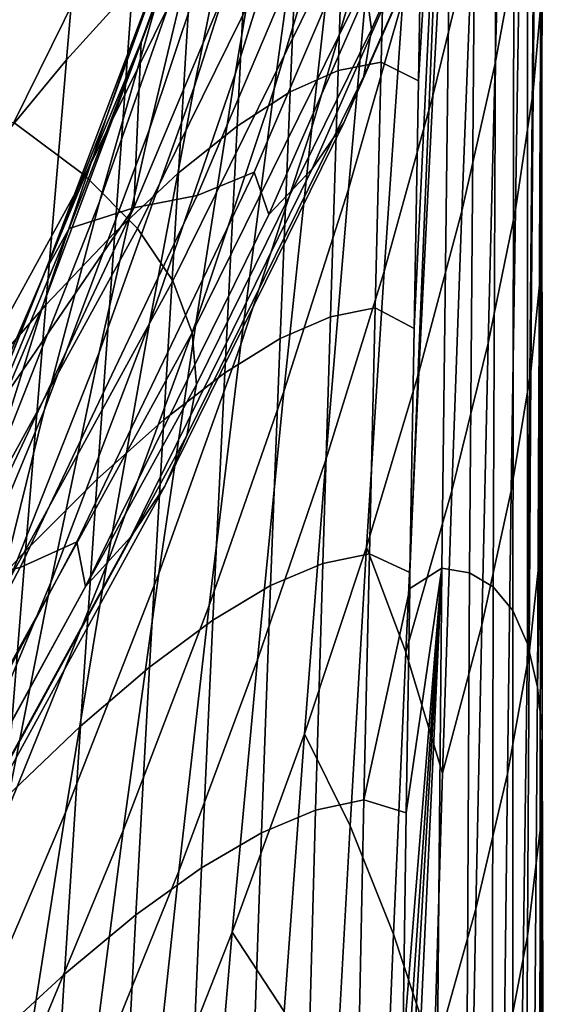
# Model space of a CAD drawing. Header units: metres. Extents: x -166 to 33, y -71 to 34.
# Tile 229 of 256: x 30.37 to 31.4, y -9.45 to -7.52. Entities that reach past the tile are written whole.
import ezdxf

# ---------------------------------------------------------------- set-up
doc = ezdxf.new("R2010")
doc.units = ezdxf.units.M
doc.layers.add('solid_12208131', color=7, linetype='CONTINUOUS')

msp = doc.modelspace()

# ---------------------------------------------------------------- linework, layer by layer
at = {"layer": 'solid_12208131'}
for points in [[(31.196182, -8.596184, 62.945152), (31.133375, -8.635909, 62.491146), (31.133886, -8.604409, 62.491131), (31.222565, -6.44083, 62.94429)], [(31.133886, -8.604409, 62.491131), (31.141886, -8.124988, 62.490891), (31.222565, -6.44083, 62.94429)], [(31.141886, -8.124988, 62.490891), (31.150351, -7.638161, 62.490631), (31.222565, -6.44083, 62.94429)], [(31.150351, -7.638161, 62.490631), (31.159149, -7.146088, 62.490349), (31.222565, -6.44083, 62.94429)], [(31.250948, -8.605119, 63.40873), (31.196182, -8.596184, 62.945152), (31.222565, -6.44083, 62.94429), (31.267698, -6.444802, 63.407585)], [(31.297665, -8.632771, 63.881416), (31.250948, -8.605119, 63.40873), (31.267698, -6.444802, 63.407585), (31.306736, -6.467184, 63.879536)], [(31.335833, -8.679293, 64.362778), (31.297665, -8.632771, 63.881416), (31.306736, -6.467184, 63.879536), (31.3393, -6.508125, 64.359871)], [(31.364954, -8.744834, 64.852371), (31.335833, -8.679293, 64.362778), (31.3393, -6.508125, 64.359871), (31.365005, -6.567773, 64.84832)], [(31.364954, -8.744834, 64.852371), (31.365005, -6.567773, 64.84832), (31.383474, -6.64628, 65.344589)], [(31.364954, -8.744834, 64.852371), (31.383474, -6.64628, 65.344589), (31.394352, -6.727053, 65.848526), (31.384533, -8.829546, 65.349754)], [(30.935221, -7.15838, 73.3862), (31.006546, -6.673783, 73.485275), (30.86998, -7.150115, 74.261757), (30.790276, -7.624966, 74.14846)], [(30.86998, -7.150115, 74.261757), (30.952894, -6.686075, 74.380463), (30.800337, -7.19834, 75.172264), (30.709248, -7.650553, 75.037994)], [(30.754639, -7.091924, 77.277962), (30.876465, -6.72, 77.454819), (30.665054, -7.357931, 78.309906), (30.536448, -7.711325, 78.115265)], [(30.997799, -7.21984, 72.543251), (31.057888, -6.716722, 72.623848), (30.935221, -7.15838, 73.3862), (30.866718, -7.653735, 73.292862)], [(31.384533, -8.829546, 65.349754), (31.394352, -6.727053, 65.848526), (31.393633, -7.268376, 65.846169)], [(31.354893, -6.740871, 115.289215), (31.045525, -7.444129, 115.302361), (31.05806, -7.536973, 111.242676), (31.371189, -6.824944, 111.227295)], [(30.800337, -7.19834, 75.172264), (30.894566, -6.759451, 75.310677), (30.723459, -7.307666, 76.118065), (30.621466, -7.732792, 75.963036)], [(31.059288, -7.326573, 71.730339), (31.108221, -6.811022, 71.793343), (30.997799, -7.21984, 72.543251), (30.940655, -7.729587, 72.469101)], [(31.256561, -7.349143, 69.456261), (31.279175, -6.809578, 69.48278), (31.208242, -7.129814, 70.213142), (31.178896, -7.667649, 70.179726)], [(31.350142, -7.342659, 67.998032), (31.360344, -6.797336, 68.009766), (31.316853, -7.058619, 68.732674), (31.301649, -7.604141, 68.716682)], [(31.371189, -6.824944, 111.227295), (31.05806, -7.536973, 111.242676), (31.043423, -7.629086, 107.189384), (31.360275, -6.908354, 107.171867)], [(30.723459, -7.307666, 76.118065), (30.829927, -6.892456, 76.277412), (30.637161, -7.476579, 77.100189), (30.523489, -7.875877, 76.92334)], [(31.360275, -6.908354, 107.171867), (31.043423, -7.629086, 107.189384), (31.003912, -7.720442, 103.142265), (31.324451, -6.991079, 103.122711)], [(31.376225, -7.658806, 67.275093), (31.393644, -7.457199, 66.559998), (31.396036, -6.911114, 66.56308), (31.381456, -7.111193, 67.279892)], [(31.119749, -7.477416, 70.943588), (31.158503, -6.948951, 70.991051), (31.059288, -7.326573, 71.730339), (31.01269, -7.850898, 71.673309)], [(30.624004, -6.971553, 59.347897), (30.588436, -7.453097, 59.369755), (30.458294, -7.596865, 58.851925), (30.499611, -7.117122, 58.824314)], [(31.324451, -6.991079, 103.122711), (31.003912, -7.720442, 103.142265), (30.941439, -7.811028, 99.100533), (31.265629, -7.073106, 99.079018)], [(31.301649, -7.604141, 68.716682), (31.316853, -7.058619, 68.732674), (31.256561, -7.349143, 69.456261), (31.23554, -7.894264, 69.43502)], [(30.677675, -7.065948, 131.609192), (30.348682, -7.28345, 135.632751), (30.134676, -7.702623, 135.632767), (30.354769, -7.719986, 131.61261)], [(30.494661, -7.824343, 127.528214), (30.821894, -7.161463, 127.521851), (30.677675, -7.065948, 131.609192), (30.354769, -7.719986, 131.61261)], [(30.827211, -7.81788, 91.013947), (30.715649, -7.863609, 86.970299), (31.032257, -7.11824, 86.94429), (31.143883, -7.077308, 90.989609)], [(30.856237, -7.90087, 95.060883), (30.827211, -7.81788, 91.013947), (31.143883, -7.077308, 90.989609), (31.18404, -7.154461, 95.037422)], [(31.265629, -7.073106, 99.079018), (30.941439, -7.811028, 99.100533), (30.856237, -7.90087, 95.060883), (31.18404, -7.154461, 95.037422)], [(30.637161, -7.476579, 77.100189), (30.754639, -7.091924, 77.277962), (30.536448, -7.711325, 78.115265), (30.41254, -8.0783, 77.919495)], [(30.499611, -7.117122, 58.824314), (30.458294, -7.596865, 58.851925), (30.318024, -7.766118, 58.336811), (30.365322, -7.288896, 58.302773)], [(30.715649, -7.863609, 86.970299), (30.59091, -7.887394, 82.926353), (30.905672, -7.139078, 82.898842), (31.032257, -7.11824, 86.94429)], [(31.088961, -7.118183, 61.972279), (31.077005, -7.601223, 61.974361), (30.992878, -7.617957, 61.456844), (31.00865, -7.134188, 61.45245)], [(31.088961, -7.118183, 61.972279), (31.159149, -7.146088, 62.490349), (31.150351, -7.638161, 62.490631), (31.077005, -7.601223, 61.974361)], [(31.341034, -7.891483, 67.990578), (31.376225, -7.658806, 67.275093), (31.381456, -7.111193, 67.279892), (31.350142, -7.342659, 67.998032)], [(30.905672, -7.139078, 82.898842), (30.59091, -7.887394, 82.926353), (30.605536, -7.560471, 79.184402), (30.696877, -7.309375, 78.862061)], [(31.00865, -7.134188, 61.45245), (30.992878, -7.617957, 61.456844), (30.898474, -7.659852, 60.938793), (30.918512, -7.175618, 60.931541)], [(31.178896, -7.667649, 70.179726), (31.208242, -7.129814, 70.213142), (31.119749, -7.477416, 70.943588), (31.08313, -8.012687, 70.902252)], [(30.790276, -7.624966, 74.14846), (30.86998, -7.150115, 74.261757), (30.709248, -7.650553, 75.037994), (30.621576, -8.114443, 74.9095)], [(30.866718, -7.653735, 73.292862), (30.935221, -7.15838, 73.3862), (30.790276, -7.624966, 74.14846), (30.713587, -8.111351, 74.041321)], [(30.821894, -7.161463, 127.521851), (30.494661, -7.824343, 127.528214), (30.598236, -7.928012, 123.45092), (30.929741, -7.256349, 123.441734)], [(30.918512, -7.175618, 60.931541), (30.898474, -7.659852, 60.938793), (30.793766, -7.726881, 60.420967), (30.818476, -7.242537, 60.410301)], [(30.709248, -7.650553, 75.037994), (30.800337, -7.19834, 75.172264), (30.621466, -7.732792, 75.963036), (30.522808, -8.17205, 75.812378)], [(30.940655, -7.729587, 72.469101), (30.997799, -7.21984, 72.543251), (30.866718, -7.653735, 73.292862), (30.801397, -8.156578, 73.206505)], [(30.929741, -7.256349, 123.441734), (30.598236, -7.928012, 123.45092), (30.667789, -8.030965, 119.380516), (31.003517, -7.350579, 119.368645)], [(30.818476, -7.242537, 60.410301), (30.793766, -7.726881, 60.420967), (30.678732, -7.819015, 59.90414), (30.708473, -7.335009, 59.889458)], [(31.384533, -8.829546, 65.349754), (31.393633, -7.268376, 65.846169), (31.393393, -7.821824, 65.846298)], [(31.391874, -8.006215, 66.56002), (31.393393, -7.821824, 65.846298), (31.393633, -7.268376, 65.846169), (31.393644, -7.457199, 66.559998)], [(30.621466, -7.732792, 75.963036), (30.723459, -7.307666, 76.118065), (30.523489, -7.875877, 76.92334), (30.414543, -8.286207, 76.751015)], [(30.417101, -8.011756, 79.160324), (30.665054, -7.357931, 78.309906), (30.696877, -7.309375, 78.862061), (30.605536, -7.560471, 79.184402)], [(31.01269, -7.850898, 71.673309), (31.059288, -7.326573, 71.730339), (30.940655, -7.729587, 72.469101), (30.886051, -8.248769, 72.401459)], [(30.708473, -7.335009, 59.889458), (30.678732, -7.819015, 59.90414), (30.553347, -7.936229, 59.389065), (30.588436, -7.453097, 59.369755)], [(31.003517, -7.350579, 119.368645), (30.667789, -8.030965, 119.380516), (30.705618, -8.133174, 115.316803), (31.045525, -7.444129, 115.302361)], [(31.23554, -7.894264, 69.43502), (31.256561, -7.349143, 69.456261), (31.178896, -7.667649, 70.179726), (31.151361, -8.211642, 70.152229)], [(31.287746, -8.153722, 68.705612), (31.341034, -7.891483, 67.990578), (31.350142, -7.342659, 67.998032), (31.301649, -7.604141, 68.716682)], [(30.536448, -7.711325, 78.115265), (30.665054, -7.357931, 78.309906), (30.417101, -8.011756, 79.160324), (30.282969, -8.345714, 78.947464)], [(31.045525, -7.444129, 115.302361), (30.705618, -8.133174, 115.316803), (30.71402, -8.234612, 111.259575), (31.05806, -7.536973, 111.242676)], [(30.588436, -7.453097, 59.369755), (30.553347, -7.936229, 59.389065), (30.417582, -8.078494, 58.876507), (30.458294, -7.596865, 58.851925)], [(31.371777, -8.209831, 67.274017), (31.391874, -8.006215, 66.56002), (31.393644, -7.457199, 66.559998), (31.376225, -7.658806, 67.275093)], [(30.523489, -7.875877, 76.92334), (30.637161, -7.476579, 77.100189), (30.41254, -8.0783, 77.919495), (30.292706, -8.460741, 77.724602)], [(31.08313, -8.012687, 70.902252), (31.119749, -7.477416, 70.943588), (31.01269, -7.850898, 71.673309), (30.968451, -8.382695, 71.623009)], [(31.05806, -7.536973, 111.242676), (30.71402, -8.234612, 111.259575), (30.695292, -8.335251, 107.208626), (31.043423, -7.629086, 107.189384)], [(30.417101, -8.011756, 79.160324), (30.605536, -7.560471, 79.184402), (30.463449, -7.928086, 79.651161)], [(30.59091, -7.887394, 82.926353), (30.463449, -7.928086, 79.651161), (30.605536, -7.560471, 79.184402)], [(30.458294, -7.596865, 58.851925), (30.417582, -8.078494, 58.876507), (30.271473, -8.245532, 58.367321), (30.318024, -7.766118, 58.336811)], [(31.077005, -7.601223, 61.974361), (31.065327, -8.084456, 61.976051), (30.977449, -8.102158, 61.460453), (30.992878, -7.617957, 61.456844)], [(31.077005, -7.601223, 61.974361), (31.150351, -7.638161, 62.490631), (31.141886, -8.124988, 62.490891), (31.065327, -8.084456, 61.976051)], [(31.216042, -8.444017, 69.419357), (31.287746, -8.153722, 68.705612), (31.301649, -7.604141, 68.716682), (31.23554, -7.894264, 69.43502)], [(30.713587, -8.111351, 74.041321), (30.790276, -7.624966, 74.14846), (30.621576, -8.114443, 74.9095), (30.537115, -8.590671, 74.787582)], [(30.992878, -7.617957, 61.456844), (30.977449, -8.102158, 61.460453), (30.87887, -8.144759, 60.944843), (30.898474, -7.659852, 60.938793)], [(31.043423, -7.629086, 107.189384), (30.695292, -8.335251, 107.208626), (30.651731, -8.435063, 103.16375), (31.003912, -7.720442, 103.142265)], [(30.621576, -8.114443, 74.9095), (30.709248, -7.650553, 75.037994), (30.522808, -8.17205, 75.812378), (30.427771, -8.623882, 75.667839)], [(30.801397, -8.156578, 73.206505), (30.866718, -7.653735, 73.292862), (30.713587, -8.111351, 74.041321), (30.640314, -8.606114, 73.941727)], [(30.898474, -7.659852, 60.938793), (30.87887, -8.144759, 60.944843), (30.769602, -8.212144, 60.430016), (30.793766, -7.726881, 60.420967)], [(31.33289, -8.444207, 67.987473), (31.371777, -8.209831, 67.274017), (31.376225, -7.658806, 67.275093), (31.341034, -7.891483, 67.990578)], [(31.151361, -8.211642, 70.152229), (31.178896, -7.667649, 70.179726), (31.08313, -8.012687, 70.902252), (31.048553, -8.55473, 70.867477)], [(30.138817, -8.47237, 127.535133), (30.494661, -7.824343, 127.528214), (30.354769, -7.719986, 131.61261), (30.003626, -8.35937, 131.616318)], [(30.41254, -8.0783, 77.919495), (30.536448, -7.711325, 78.115265), (30.282969, -8.345714, 78.947464), (30.153896, -8.694145, 78.733292)], [(31.003912, -7.720442, 103.142265), (30.651731, -8.435063, 103.16375), (30.585247, -8.534034, 99.124168), (30.941439, -7.811028, 99.100533)], [(30.522808, -8.17205, 75.812378), (30.621466, -7.732792, 75.963036), (30.414543, -8.286207, 76.751015), (30.309128, -8.711506, 76.583267)], [(30.793766, -7.726881, 60.420967), (30.769602, -8.212144, 60.430016), (30.649668, -8.304193, 59.916748), (30.678732, -7.819015, 59.90414)], [(30.886051, -8.248769, 72.401459), (30.940655, -7.729587, 72.469101), (30.801397, -8.156578, 73.206505), (30.738829, -8.669539, 73.127213)], [(30.479126, -8.544177, 91.040695), (30.367594, -8.594771, 86.998894), (30.715649, -7.863609, 86.970299), (30.827211, -7.81788, 91.013947)], [(30.496078, -8.632193, 95.086662), (30.479126, -8.544177, 91.040695), (30.827211, -7.81788, 91.013947), (30.856237, -7.90087, 95.060883)], [(30.941439, -7.811028, 99.100533), (30.585247, -8.534034, 99.124168), (30.496078, -8.632193, 95.086662), (30.856237, -7.90087, 95.060883)], [(30.494661, -7.824343, 127.528214), (30.138817, -8.47237, 127.535133), (30.237745, -8.584624, 123.460907), (30.598236, -7.928012, 123.45092)], [(30.678732, -7.819015, 59.90414), (30.649668, -8.304193, 59.916748), (30.519083, -8.420792, 59.405834), (30.553347, -7.936229, 59.389065)], [(31.384533, -8.829546, 65.349754), (31.393393, -7.821824, 65.846298), (31.393511, -8.284686, 65.848404)], [(31.393511, -8.284686, 65.848404), (31.393393, -7.821824, 65.846298), (31.391874, -8.006215, 66.56002)], [(30.968451, -8.382695, 71.623009), (31.01269, -7.850898, 71.673309), (30.886051, -8.248769, 72.401459), (30.834044, -8.77611, 72.341164)], [(30.414543, -8.286207, 76.751015), (30.523489, -7.875877, 76.92334), (30.292706, -8.460741, 77.724602), (30.177834, -8.855361, 77.534424)], [(30.367594, -8.594771, 86.998894), (30.244833, -8.621686, 82.956604), (30.59091, -7.887394, 82.926353), (30.715649, -7.863609, 86.970299)], [(30.59091, -7.887394, 82.926353), (30.244833, -8.621686, 82.956604), (30.149002, -8.662487, 80.566849), (30.311243, -8.29566, 80.111961)], [(30.59091, -7.887394, 82.926353), (30.311243, -8.29566, 80.111961), (30.463449, -7.928086, 79.651161)], [(31.125589, -8.760852, 70.130974), (31.216042, -8.444017, 69.419357), (31.23554, -7.894264, 69.43502), (31.151361, -8.211642, 70.152229)], [(31.275009, -8.707701, 68.699532), (31.33289, -8.444207, 67.987473), (31.341034, -7.891483, 67.990578), (31.287746, -8.153722, 68.705612)], [(30.13096, -8.677231, 80.003639), (30.417101, -8.011756, 79.160324), (30.463449, -7.928086, 79.651161), (30.311243, -8.29566, 80.111961)], [(30.598236, -7.928012, 123.45092), (30.237745, -8.584624, 123.460907), (30.302704, -8.696104, 119.393433), (30.667789, -8.030965, 119.380516)], [(30.553347, -7.936229, 59.389065), (30.519083, -8.420792, 59.405834), (30.377867, -8.561821, 58.898064), (30.417582, -8.078494, 58.876507)], [(30.282969, -8.345714, 78.947464), (30.417101, -8.011756, 79.160324), (30.13096, -8.677231, 80.003639), (29.99271, -8.991025, 79.77227)], [(31.367998, -8.763751, 67.276749), (31.390629, -8.557683, 66.563225), (31.391874, -8.006215, 66.56002), (31.371777, -8.209831, 67.274017)], [(31.390629, -8.557683, 66.563225), (31.393568, -8.380522, 65.849075), (31.393511, -8.284686, 65.848404), (31.391874, -8.006215, 66.56002)], [(30.667789, -8.030965, 119.380516), (30.302704, -8.696104, 119.393433), (30.335989, -8.806779, 115.332512), (30.705618, -8.133174, 115.316803)], [(31.048553, -8.55473, 70.867477), (31.08313, -8.012687, 70.902252), (30.968451, -8.382695, 71.623009), (30.926495, -8.921896, 71.579933)], [(30.292706, -8.460741, 77.724602), (30.41254, -8.0783, 77.919495), (30.153896, -8.694145, 78.733292), (30.029163, -9.058909, 78.519936)], [(30.417582, -8.078494, 58.876507), (30.377867, -8.561821, 58.898064), (30.22611, -8.726919, 58.394291), (30.271473, -8.245532, 58.367321)], [(31.065327, -8.084456, 61.976051), (31.05406, -8.567863, 61.977341), (30.96254, -8.586746, 61.463257), (30.977449, -8.102158, 61.460453)], [(31.065327, -8.084456, 61.976051), (31.141886, -8.124988, 62.490891), (31.133886, -8.604409, 62.491131), (31.05406, -8.567863, 61.977341)], [(30.977449, -8.102158, 61.460453), (30.96254, -8.586746, 61.463257), (30.859911, -8.630274, 60.949673), (30.87887, -8.144759, 60.944843)], [(30.537115, -8.590671, 74.787582), (30.621576, -8.114443, 74.9095), (30.427771, -8.623882, 75.667839), (30.336136, -9.088881, 75.530296)], [(30.640314, -8.606114, 73.941727), (30.713587, -8.111351, 74.041321), (30.537115, -8.590671, 74.787582), (30.456303, -9.076195, 74.673767)], [(30.705618, -8.133174, 115.316803), (30.335989, -8.806779, 115.332512), (30.339897, -8.916617, 111.277954), (30.71402, -8.234612, 111.259575)], [(30.87887, -8.144759, 60.944843), (30.859911, -8.630274, 60.949673), (30.746237, -8.698238, 60.437393), (30.769602, -8.212144, 60.430016)], [(30.738829, -8.669539, 73.127213), (30.801397, -8.156578, 73.206505), (30.640314, -8.606114, 73.941727), (30.570015, -9.111705, 73.849731)], [(31.197931, -8.998673, 69.409325), (31.275009, -8.707701, 68.699532), (31.287746, -8.153722, 68.705612), (31.216042, -8.444017, 69.419357)], [(30.427771, -8.623882, 75.667839), (30.522808, -8.17205, 75.812378), (30.309128, -8.711506, 76.583267), (30.207521, -9.150306, 76.421982)], [(30.769602, -8.212144, 60.430016), (30.746237, -8.698238, 60.437393), (30.621572, -8.790433, 59.927235), (30.649668, -8.304193, 59.916748)], [(31.125589, -8.760852, 70.130974), (31.151361, -8.211642, 70.152229), (31.048553, -8.55473, 70.867477)], [(31.32559, -9.000275, 67.988808), (31.367998, -8.763751, 67.276749), (31.371777, -8.209831, 67.274017), (31.33289, -8.444207, 67.987473)], [(30.71402, -8.234612, 111.259575), (30.339897, -8.916617, 111.277954), (30.316721, -9.025592, 107.229553), (30.695292, -8.335251, 107.208626)], [(30.834044, -8.77611, 72.341164), (30.886051, -8.248769, 72.401459), (30.738829, -8.669539, 73.127213), (30.67909, -9.191367, 73.055893)], [(30.309128, -8.711506, 76.583267), (30.414543, -8.286207, 76.751015), (30.177834, -8.855361, 77.534424), (30.066669, -9.265821, 77.349022)], [(31.384533, -8.829546, 65.349754), (31.393511, -8.284686, 65.848404), (31.393568, -8.380522, 65.849075)], [(30.649668, -8.304193, 59.916748), (30.621572, -8.790433, 59.927235), (30.485983, -8.906652, 59.419998), (30.519083, -8.420792, 59.405834)], [(30.695292, -8.335251, 107.208626), (30.316721, -9.025592, 107.229553), (30.268757, -9.133672, 103.187111), (30.651731, -8.435063, 103.16375)], [(30.926495, -8.921896, 71.579933), (30.968451, -8.382695, 71.623009), (30.834044, -8.77611, 72.341164), (30.784559, -9.311502, 72.288765)], [(31.384533, -8.829546, 65.349754), (31.393568, -8.380522, 65.849075), (31.394049, -8.916477, 65.854271)], [(31.389803, -9.110451, 66.569664), (31.394049, -8.916477, 65.854271), (31.393568, -8.380522, 65.849075), (31.390629, -8.557683, 66.563225)], [(30.651731, -8.435063, 103.16375), (30.268757, -9.133672, 103.187111), (30.197912, -9.240838, 99.149872), (30.585247, -8.534034, 99.124168)], [(30.519083, -8.420792, 59.405834), (30.485983, -8.906652, 59.419998), (30.339529, -9.046688, 58.916504), (30.377867, -8.561821, 58.898064)], [(31.197931, -8.998673, 69.409325), (31.216042, -8.444017, 69.419357), (31.125589, -8.760852, 70.130974)], [(31.263319, -9.265481, 68.698524), (31.32559, -9.000275, 67.988808), (31.33289, -8.444207, 67.987473), (31.275009, -8.707701, 68.699532)], [(30.585247, -8.534034, 99.124168), (30.197912, -9.240838, 99.149872), (30.104427, -9.347127, 95.114693), (30.496078, -8.632193, 95.086662)], [(30.100441, -9.254972, 91.069794), (29.988903, -9.310506, 87.029999), (30.367594, -8.594771, 86.998894), (30.479126, -8.544177, 91.040695)], [(30.104427, -9.347127, 95.114693), (30.100441, -9.254972, 91.069794), (30.479126, -8.544177, 91.040695), (30.496078, -8.632193, 95.086662)], [(30.377867, -8.561821, 58.898064), (30.339529, -9.046688, 58.916504), (30.182356, -9.210094, 58.41761), (30.22611, -8.726919, 58.394291)], [(31.015993, -9.102587, 70.839622), (31.048553, -8.55473, 70.867477), (30.926495, -8.921896, 71.579933)], [(31.05406, -8.567863, 61.977341), (31.043339, -9.05142, 61.978203), (30.948317, -9.071681, 61.465214), (30.96254, -8.586746, 61.463257)], [(31.101448, -9.315475, 70.116013), (31.125589, -8.760852, 70.130974), (31.048553, -8.55473, 70.867477), (31.015993, -9.102587, 70.839622)], [(31.05406, -8.567863, 61.977341), (31.133886, -8.604409, 62.491131), (31.133375, -8.635909, 62.491146), (31.043339, -9.05142, 61.978203)], [(31.36478, -9.319389, 67.28334), (31.389803, -9.110451, 66.569664), (31.390629, -8.557683, 66.563225), (31.367998, -8.763751, 67.276749)], [(30.456303, -9.076195, 74.673767), (30.537115, -8.590671, 74.787582), (30.336136, -9.088881, 75.530296), (30.248375, -9.564122, 75.401405)], [(30.96254, -8.586746, 61.463257), (30.948317, -9.071681, 61.465214), (30.841805, -9.116334, 60.953209), (30.859911, -8.630274, 60.949673)], [(29.988903, -9.310506, 87.029999), (29.868238, -9.340749, 82.989525), (30.244833, -8.621686, 82.956604), (30.367594, -8.594771, 86.998894)], [(30.570015, -9.111705, 73.849731), (30.640314, -8.606114, 73.941727), (30.456303, -9.076195, 74.673767), (30.378687, -9.573278, 74.568092)], [(31.176847, -10.754678, 62.95232), (31.104536, -10.772746, 62.491966), (31.107254, -10.515781, 62.49189), (31.196182, -8.596184, 62.945152)], [(31.107254, -10.515781, 62.49189), (31.113085, -10.025549, 62.491726), (31.196182, -8.596184, 62.945152)], [(31.113085, -10.025549, 62.491726), (31.116426, -9.770302, 62.491634), (31.196182, -8.596184, 62.945152)], [(31.116426, -9.770302, 62.491634), (31.11953, -9.545391, 62.491547), (31.196182, -8.596184, 62.945152)], [(31.11953, -9.545391, 62.491547), (31.126427, -9.076637, 62.491348), (31.196182, -8.596184, 62.945152)], [(31.126427, -9.076637, 62.491348), (31.133375, -8.635909, 62.491146), (31.196182, -8.596184, 62.945152)], [(31.239868, -10.772452, 63.422653), (31.176847, -10.754678, 62.95232), (31.196182, -8.596184, 62.945152), (31.250948, -8.605119, 63.40873)], [(31.293182, -10.809227, 63.90239), (31.239868, -10.772452, 63.422653), (31.250948, -8.605119, 63.40873), (31.297665, -8.632771, 63.881416)], [(30.336136, -9.088881, 75.530296), (30.427771, -8.623882, 75.667839), (30.207521, -9.150306, 76.421982), (30.109499, -9.603127, 76.268112)], [(30.859911, -8.630274, 60.949673), (30.841805, -9.116334, 60.953209), (30.723907, -9.185085, 60.443016), (30.746237, -8.698238, 60.437393)], [(31.043339, -9.05142, 61.978203), (31.133375, -8.635909, 62.491146), (31.126427, -9.076637, 62.491348)], [(31.336205, -10.865152, 64.390938), (31.293182, -10.809227, 63.90239), (31.297665, -8.632771, 63.881416), (31.335833, -8.679293, 64.362778)], [(30.67909, -9.191367, 73.055893), (30.738829, -8.669539, 73.127213), (30.570015, -9.111705, 73.849731), (30.502781, -9.626894, 73.76635)], [(31.336205, -10.865152, 64.390938), (31.335833, -8.679293, 64.362778), (31.364954, -8.744834, 64.852371)], [(30.746237, -8.698238, 60.437393), (30.723907, -9.185085, 60.443016), (30.594727, -9.277637, 59.935471), (30.621572, -8.790433, 59.927235)], [(31.181099, -9.557592, 69.405029), (31.263319, -9.265481, 68.698524), (31.275009, -8.707701, 68.699532), (31.197931, -8.998673, 69.409325)], [(31.336205, -10.865152, 64.390938), (31.364954, -8.744834, 64.852371), (31.384533, -8.829546, 65.349754), (31.368353, -10.940376, 64.887733)], [(31.181099, -9.557592, 69.405029), (31.197931, -8.998673, 69.409325), (31.125589, -8.760852, 70.130974), (31.101448, -9.315475, 70.116013)], [(31.319027, -9.558487, 67.994637), (31.36478, -9.319389, 67.28334), (31.367998, -8.763751, 67.276749), (31.32559, -9.000275, 67.988808)], [(30.784559, -9.311502, 72.288765), (30.834044, -8.77611, 72.341164), (30.67909, -9.191367, 73.055893), (30.622128, -9.721914, 72.993141)], [(30.621572, -8.790433, 59.927235), (30.594727, -9.277637, 59.935471), (30.454363, -9.393695, 59.431404), (30.485983, -8.906652, 59.419998)], [(31.368353, -10.940376, 64.887733), (31.384533, -8.829546, 65.349754), (31.394049, -8.916477, 65.854271), (31.389038, -11.035048, 65.392181)], [(30.485983, -8.906652, 59.419998), (30.454363, -9.393695, 59.431404), (30.302919, -9.532964, 58.931644), (30.339529, -9.046688, 58.916504)], [(31.389038, -11.035048, 65.392181), (31.394049, -8.916477, 65.854271), (31.394777, -9.464326, 65.862206)], [(31.389296, -9.66702, 66.579445), (31.394777, -9.464326, 65.862206), (31.394049, -8.916477, 65.854271), (31.389803, -9.110451, 66.569664)], [(30.886818, -9.467518, 71.544472), (30.926495, -8.921896, 71.579933), (30.784559, -9.311502, 72.288765)], [(30.985325, -9.656378, 70.818748), (31.015993, -9.102587, 70.839622), (30.926495, -8.921896, 71.579933), (30.886818, -9.467518, 71.544472)], [(31.252575, -9.825832, 68.70266), (31.319027, -9.558487, 67.994637), (31.32559, -9.000275, 67.988808), (31.263319, -9.265481, 68.698524)], [(31.043339, -9.05142, 61.978203), (31.0333, -9.53511, 61.978645), (30.934958, -9.556918, 61.466331), (30.948317, -9.071681, 61.465214)], [(31.043339, -9.05142, 61.978203), (31.126427, -9.076637, 62.491348), (31.11953, -9.545391, 62.491547), (31.0333, -9.53511, 61.978645)], [(30.378687, -9.573278, 74.568092), (30.456303, -9.076195, 74.673767), (30.248375, -9.564122, 75.401405), (30.164021, -10.051676, 75.281204)], [(30.948317, -9.071681, 61.465214), (30.934958, -9.556918, 61.466331), (30.82477, -9.602873, 60.95546), (30.841805, -9.116334, 60.953209)], [(30.502781, -9.626894, 73.76635), (30.570015, -9.111705, 73.849731), (30.378687, -9.573278, 74.568092), (30.304371, -10.080714, 74.471672)], [(31.078842, -9.87483, 70.10746), (31.101448, -9.315475, 70.116013), (31.015993, -9.102587, 70.839622), (30.985325, -9.656378, 70.818748)], [(31.361996, -9.879147, 67.293884), (31.389296, -9.66702, 66.579445), (31.389803, -9.110451, 66.569664), (31.36478, -9.319389, 67.28334)], [(30.841805, -9.116334, 60.953209), (30.82477, -9.602873, 60.95546), (30.702885, -9.672588, 60.446888), (30.723907, -9.185085, 60.443016)], [(30.622128, -9.721914, 72.993141), (30.67909, -9.191367, 73.055893), (30.502781, -9.626894, 73.76635), (30.438574, -10.151489, 73.692223)], [(30.723907, -9.185085, 60.443016), (30.702885, -9.672588, 60.446888), (30.569441, -9.765681, 59.941467), (30.594727, -9.277637, 59.935471)], [(31.165453, -10.119516, 69.40654), (31.252575, -9.825832, 68.70266), (31.263319, -9.265481, 68.698524), (31.181099, -9.557592, 69.405029)], [(30.594727, -9.277637, 59.935471), (30.569441, -9.765681, 59.941467), (30.424582, -9.881768, 59.440044), (30.454363, -9.393695, 59.431404)], [(30.737629, -9.853941, 72.244682), (30.784559, -9.311502, 72.288765), (30.622128, -9.721914, 72.993141)], [(30.849312, -10.019607, 71.516685), (30.886818, -9.467518, 71.544472), (30.784559, -9.311502, 72.288765), (30.737629, -9.853941, 72.244682)], [(31.165453, -10.119516, 69.40654), (31.181099, -9.557592, 69.405029), (31.101448, -9.315475, 70.116013), (31.078842, -9.87483, 70.10746)], [(31.313053, -10.121134, 68.00502), (31.361996, -9.879147, 67.293884), (31.36478, -9.319389, 67.28334), (31.319027, -9.558487, 67.994637)], [(30.454363, -9.393695, 59.431404), (30.424582, -9.881768, 59.440044), (30.26845, -10.020465, 58.943474), (30.302919, -9.532964, 58.931644)]]:
    msp.add_3dface(points, dxfattribs=at)

doc.saveas('drawing.dxf')
